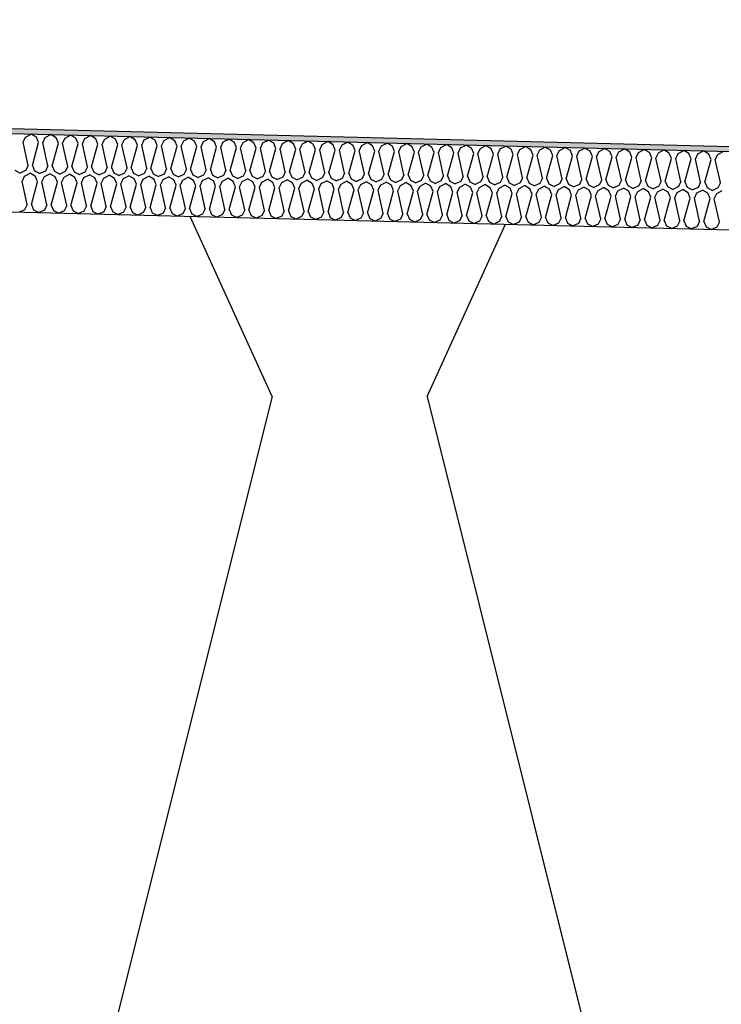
# Model space of a CAD drawing. Header units: millimetres. Extents: x -78790 to -55226, y -2070 to 11020.
# Tile 22 of 108: x -73289 to -73020, y 7064 to 7442. Entities that reach past the tile are written whole.
import ezdxf

# ---------------------------------------------------------------- set-up
doc = ezdxf.new("R2010")
doc.units = ezdxf.units.MM
doc.header["$LTSCALE"] = 0.5
doc.header["$MEASUREMENT"] = 0
doc.linetypes.add('PLINE', pattern=[0])
for name, color, linetype in [('261- Primærkonstruksjon (tak) (Skravur)(Nye konstruksjoner)', 7, 'Continuous'), ('261- Primærkonstruksjon (tak)(Nye konstruksjoner)', 7, 'Continuous'), ('262- Taktekking (Skravur)(Nye konstruksjoner)', 7, 'Continuous'), ('262- Taktekking(Nye konstruksjoner)', 7, 'Continuous')]:
    doc.layers.add(name, color=color, linetype=linetype)

# ---------------------------------------------------------------- blocks, each defined once
blk = doc.blocks.new('*X12')
at = {"layer": '262- Taktekking (Skravur)(Nye konstruksjoner)', "linetype": 'PLINE'}
for p, q in [((-73288.14, 7394.57), (-73287.16, 7396.58)), ((-73287.16, 7396.58), (-73285.06, 7397.68)), ((-73283.02, 7396.47), (-73285.06, 7397.68)), ((-73282.14, 7394.42), (-73283.02, 7396.47)), ((-73280.55, 7394.38), (-73279.58, 7396.39)), ((-73279.58, 7396.39), (-73277.48, 7397.49)), ((-73275.43, 7396.28), (-73277.48, 7397.49)), ((-73274.56, 7394.23), (-73275.43, 7396.28)), ((-73272.97, 7394.19), (-73271.99, 7396.2)), ((-73271.99, 7396.2), (-73269.89, 7397.3)), ((-73267.85, 7396.09), (-73269.89, 7397.3)), ((-73266.97, 7394.04), (-73267.85, 7396.09)), ((-73265.38, 7394), (-73264.4, 7396.01)), ((-73264.4, 7396.01), (-73262.3, 7397.11)), ((-73260.26, 7395.91), (-73262.3, 7397.11)), ((-73259.39, 7393.85), (-73260.26, 7395.91)), ((-73257.79, 7393.81), (-73256.82, 7395.82)), ((-73256.82, 7395.82), (-73254.72, 7396.92)), ((-73252.68, 7395.72), (-73254.72, 7396.92)), ((-73251.8, 7393.66), (-73252.68, 7395.72)), ((-73250.21, 7393.62), (-73249.23, 7395.63)), ((-73249.23, 7395.63), (-73247.13, 7396.73)), ((-73245.09, 7395.53), (-73247.13, 7396.73)), ((-73244.22, 7393.47), (-73245.09, 7395.53)), ((-73242.62, 7393.43), (-73241.65, 7395.44)), ((-73241.65, 7395.44), (-73239.55, 7396.54)), ((-73237.51, 7395.34), (-73239.55, 7396.54)), ((-73236.63, 7393.28), (-73237.51, 7395.34)), ((-73235.04, 7393.24), (-73234.06, 7395.25)), ((-73234.06, 7395.25), (-73231.96, 7396.35)), ((-73229.92, 7395.15), (-73231.96, 7396.35)), ((-73229.05, 7393.09), (-73229.92, 7395.15)), ((-73227.45, 7393.05), (-73226.48, 7395.06)), ((-73226.48, 7395.06), (-73224.38, 7396.16)), ((-73222.33, 7394.96), (-73224.38, 7396.16)), ((-73221.46, 7392.9), (-73222.33, 7394.96)), ((-73219.87, 7392.86), (-73218.89, 7394.87)), ((-73218.89, 7394.87), (-73216.79, 7395.98)), ((-73214.75, 7394.77), (-73216.79, 7395.98)), ((-73213.87, 7392.71), (-73214.75, 7394.77)), ((-73211.31, 7394.68), (-73209.21, 7395.79)), ((-73207.16, 7394.58), (-73209.21, 7395.79)), ((-73203.72, 7394.49), (-73201.62, 7395.6)), ((-73199.58, 7394.39), (-73201.62, 7395.6)), ((-73196.14, 7394.3), (-73194.03, 7395.41)), ((-73191.99, 7394.2), (-73194.03, 7395.41)), ((-73188.55, 7394.11), (-73186.45, 7395.22)), ((-73184.41, 7394.01), (-73186.45, 7395.22)), ((-73180.96, 7393.92), (-73178.86, 7395.03)), ((-73176.82, 7393.82), (-73178.86, 7395.03)), ((-73173.38, 7393.73), (-73171.28, 7394.84)), ((-73169.24, 7393.63), (-73171.28, 7394.84)), ((-73286.16, 7385.72), (-73288.14, 7394.57)), ((-73284.56, 7385.68), (-73282.14, 7394.42)), ((-73278.57, 7385.53), (-73280.55, 7394.38)), ((-73276.98, 7385.49), (-73274.56, 7394.23)), ((-73270.99, 7385.34), (-73272.97, 7394.19)), ((-73269.39, 7385.3), (-73266.97, 7394.04)), ((-73263.4, 7385.15), (-73265.38, 7394)), ((-73261.81, 7385.11), (-73259.39, 7393.85)), ((-73255.82, 7384.96), (-73257.79, 7393.81)), ((-73254.22, 7384.92), (-73251.8, 7393.66)), ((-73248.23, 7384.77), (-73250.21, 7393.62)), ((-73246.64, 7384.73), (-73244.22, 7393.47)), ((-73240.64, 7384.58), (-73242.62, 7393.43)), ((-73239.05, 7384.54), (-73236.63, 7393.28)), ((-73233.06, 7384.39), (-73235.04, 7393.24)), ((-73231.46, 7384.35), (-73229.05, 7393.09)), ((-73225.47, 7384.2), (-73227.45, 7393.05)), ((-73223.88, 7384.16), (-73221.46, 7392.9)), ((-73217.89, 7384.01), (-73219.87, 7392.86)), ((-73216.29, 7383.97), (-73213.87, 7392.71)), ((-73212.28, 7392.67), (-73211.31, 7394.68)), ((-73210.3, 7383.82), (-73212.28, 7392.67)), ((-73208.71, 7383.78), (-73206.29, 7392.52)), ((-73206.29, 7392.52), (-73207.16, 7394.58)), ((-73204.7, 7392.48), (-73203.72, 7394.49)), ((-73202.72, 7383.63), (-73204.7, 7392.48)), ((-73201.12, 7383.59), (-73198.7, 7392.33)), ((-73198.7, 7392.33), (-73199.58, 7394.39)), ((-73197.11, 7392.29), (-73196.14, 7394.3)), ((-73195.13, 7383.44), (-73197.11, 7392.29)), ((-73193.54, 7383.4), (-73191.12, 7392.14)), ((-73191.12, 7392.14), (-73191.99, 7394.2)), ((-73189.52, 7392.1), (-73188.55, 7394.11)), ((-73187.55, 7383.25), (-73189.52, 7392.1)), ((-73185.95, 7383.21), (-73183.53, 7391.95)), ((-73183.53, 7391.95), (-73184.41, 7394.01)), ((-73181.94, 7391.91), (-73180.96, 7393.92)), ((-73179.96, 7383.06), (-73181.94, 7391.91)), ((-73178.37, 7383.02), (-73175.95, 7391.76)), ((-73175.95, 7391.76), (-73176.82, 7393.82)), ((-73174.35, 7391.72), (-73173.38, 7393.73)), ((-73172.37, 7382.87), (-73174.35, 7391.72)), ((-73170.78, 7382.83), (-73168.36, 7391.58)), ((-73168.36, 7391.58), (-73169.24, 7393.63)), ((-73166.77, 7391.54), (-73165.79, 7393.54)), ((-73164.79, 7382.68), (-73166.77, 7391.54)), ((-73165.79, 7393.54), (-73163.69, 7394.65)), ((-73161.65, 7393.44), (-73163.69, 7394.65)), ((-73163.2, 7382.64), (-73160.78, 7391.39)), ((-73160.78, 7391.39), (-73161.65, 7393.44)), ((-73159.18, 7391.35), (-73158.21, 7393.35)), ((-73157.2, 7382.49), (-73159.18, 7391.35)), ((-73158.21, 7393.35), (-73156.11, 7394.46)), ((-73154.06, 7393.25), (-73156.11, 7394.46)), ((-73155.61, 7382.45), (-73153.19, 7391.2)), ((-73153.19, 7391.2), (-73154.06, 7393.25)), ((-73151.6, 7391.16), (-73150.62, 7393.16)), ((-73149.62, 7382.3), (-73151.6, 7391.16)), ((-73150.62, 7393.16), (-73148.52, 7394.27)), ((-73146.48, 7393.06), (-73148.52, 7394.27)), ((-73148.02, 7382.26), (-73145.61, 7391.01)), ((-73145.61, 7391.01), (-73146.48, 7393.06)), ((-73144.01, 7390.97), (-73143.04, 7392.97)), ((-73143.04, 7392.97), (-73140.94, 7394.08)), ((-73138.89, 7392.87), (-73140.94, 7394.08)), ((-73138.02, 7390.82), (-73138.89, 7392.87)), ((-73136.43, 7390.78), (-73135.45, 7392.78)), ((-73135.45, 7392.78), (-73133.35, 7393.89)), ((-73131.31, 7392.68), (-73133.35, 7393.89)), ((-73130.43, 7390.63), (-73131.31, 7392.68)), ((-73128.84, 7390.59), (-73127.87, 7392.6)), ((-73127.87, 7392.6), (-73125.76, 7393.7)), ((-73123.72, 7392.49), (-73125.76, 7393.7)), ((-73122.85, 7390.44), (-73123.72, 7392.49)), ((-73121.25, 7390.4), (-73120.28, 7392.41)), ((-73120.28, 7392.41), (-73118.18, 7393.51)), ((-73116.14, 7392.3), (-73118.18, 7393.51)), ((-73115.26, 7390.25), (-73116.14, 7392.3)), ((-73113.67, 7390.21), (-73112.69, 7392.22)), ((-73112.69, 7392.22), (-73110.59, 7393.32)), ((-73108.55, 7392.11), (-73110.59, 7393.32)), ((-73107.68, 7390.06), (-73108.55, 7392.11)), ((-73106.08, 7390.02), (-73105.11, 7392.03)), ((-73105.11, 7392.03), (-73103.01, 7393.13)), ((-73100.97, 7391.92), (-73103.01, 7393.13)), ((-73100.09, 7389.87), (-73100.97, 7391.92)), ((-73098.5, 7389.83), (-73097.52, 7391.84)), ((-73097.52, 7391.84), (-73095.42, 7392.94)), ((-73093.38, 7391.73), (-73095.42, 7392.94)), ((-73092.51, 7389.68), (-73093.38, 7391.73)), ((-73090.91, 7389.64), (-73089.94, 7391.65)), ((-73089.94, 7391.65), (-73087.84, 7392.75)), ((-73085.79, 7391.54), (-73087.84, 7392.75)), ((-73084.92, 7389.49), (-73085.79, 7391.54)), ((-73083.33, 7389.45), (-73082.35, 7391.46)), ((-73082.35, 7391.46), (-73080.25, 7392.56)), ((-73078.21, 7391.35), (-73080.25, 7392.56)), ((-73077.34, 7389.3), (-73078.21, 7391.35)), ((-73075.74, 7389.26), (-73074.77, 7391.27)), ((-73074.77, 7391.27), (-73072.67, 7392.37)), ((-73070.62, 7391.16), (-73072.67, 7392.37)), ((-73069.75, 7389.11), (-73070.62, 7391.16)), ((-73068.16, 7389.07), (-73067.18, 7391.08)), ((-73067.18, 7391.08), (-73065.08, 7392.18)), ((-73063.04, 7390.97), (-73065.08, 7392.18)), ((-73062.16, 7388.92), (-73063.04, 7390.97)), ((-73059.6, 7390.89), (-73057.5, 7391.99)), ((-73055.45, 7390.78), (-73057.5, 7391.99)), ((-73052.01, 7390.7), (-73049.91, 7391.8)), ((-73047.87, 7390.6), (-73049.91, 7391.8)), ((-73044.42, 7390.51), (-73042.32, 7391.61)), ((-73040.28, 7390.41), (-73042.32, 7391.61)), ((-73036.84, 7390.32), (-73034.74, 7391.42)), ((-73032.7, 7390.22), (-73034.74, 7391.42)), ((-73029.25, 7390.13), (-73027.15, 7391.23)), ((-73025.11, 7390.03), (-73027.15, 7391.23)), ((-73021.67, 7389.94), (-73019.57, 7391.04)), ((-73142.03, 7382.12), (-73144.01, 7390.97)), ((-73140.44, 7382.08), (-73138.02, 7390.82)), ((-73134.45, 7381.93), (-73136.43, 7390.78)), ((-73132.85, 7381.89), (-73130.43, 7390.63)), ((-73126.86, 7381.74), (-73128.84, 7390.59)), ((-73125.27, 7381.7), (-73122.85, 7390.44)), ((-73119.28, 7381.55), (-73121.25, 7390.4)), ((-73117.68, 7381.51), (-73115.26, 7390.25)), ((-73111.69, 7381.36), (-73113.67, 7390.21)), ((-73110.1, 7381.32), (-73107.68, 7390.06)), ((-73104.1, 7381.17), (-73106.08, 7390.02)), ((-73102.51, 7381.13), (-73100.09, 7389.87)), ((-73096.52, 7380.98), (-73098.5, 7389.83)), ((-73094.93, 7380.94), (-73092.51, 7389.68)), ((-73088.93, 7380.79), (-73090.91, 7389.64)), ((-73087.34, 7380.75), (-73084.92, 7389.49)), ((-73081.35, 7380.6), (-73083.33, 7389.45)), ((-73079.75, 7380.56), (-73077.34, 7389.3)), ((-73073.76, 7380.41), (-73075.74, 7389.26)), ((-73072.17, 7380.37), (-73069.75, 7389.11)), ((-73066.18, 7380.22), (-73068.16, 7389.07)), ((-73064.58, 7380.18), (-73062.16, 7388.92)), ((-73060.57, 7388.88), (-73059.6, 7390.89)), ((-73058.59, 7380.03), (-73060.57, 7388.88)), ((-73057, 7379.99), (-73054.58, 7388.73)), ((-73054.58, 7388.73), (-73055.45, 7390.78)), ((-73052.99, 7388.69), (-73052.01, 7390.7)), ((-73051.01, 7379.84), (-73052.99, 7388.69)), ((-73049.41, 7379.8), (-73046.99, 7388.54)), ((-73046.99, 7388.54), (-73047.87, 7390.6)), ((-73045.4, 7388.5), (-73044.42, 7390.51)), ((-73043.42, 7379.65), (-73045.4, 7388.5)), ((-73041.83, 7379.61), (-73039.41, 7388.35)), ((-73039.41, 7388.35), (-73040.28, 7390.41)), ((-73037.81, 7388.31), (-73036.84, 7390.32)), ((-73035.83, 7379.46), (-73037.81, 7388.31)), ((-73034.24, 7379.42), (-73031.82, 7388.16)), ((-73031.82, 7388.16), (-73032.7, 7390.22)), ((-73030.23, 7388.12), (-73029.25, 7390.13)), ((-73028.25, 7379.27), (-73030.23, 7388.12)), ((-73026.66, 7379.23), (-73024.24, 7387.97)), ((-73024.24, 7387.97), (-73025.11, 7390.03)), ((-73022.64, 7387.93), (-73021.67, 7389.94)), ((-73020.66, 7379.08), (-73022.64, 7387.93)), ((-73291.28, 7383.81), (-73289.23, 7382.78)), ((-73287.13, 7383.71), (-73289.23, 7382.78)), ((-73286.16, 7385.72), (-73287.13, 7383.71)), ((-73284.56, 7385.68), (-73283.69, 7383.62)), ((-73283.69, 7383.62), (-73281.64, 7382.59)), ((-73279.55, 7383.52), (-73281.64, 7382.59)), ((-73278.57, 7385.53), (-73279.55, 7383.52)), ((-73276.98, 7385.49), (-73276.1, 7383.43)), ((-73276.1, 7383.43), (-73274.06, 7382.4)), ((-73270.99, 7385.34), (-73271.96, 7383.33)), ((-73269.39, 7385.3), (-73268.52, 7383.24)), ((-73263.4, 7385.15), (-73264.38, 7383.14)), ((-73261.81, 7385.11), (-73260.93, 7383.05)), ((-73255.82, 7384.96), (-73256.79, 7382.95)), ((-73254.22, 7384.92), (-73253.35, 7382.87)), ((-73248.23, 7384.77), (-73249.2, 7382.76)), ((-73246.64, 7384.73), (-73245.76, 7382.68)), ((-73240.64, 7384.58), (-73241.62, 7382.57)), ((-73239.05, 7384.54), (-73238.18, 7382.49)), ((-73233.06, 7384.39), (-73234.03, 7382.38)), ((-73231.46, 7384.35), (-73230.59, 7382.3)), ((-73225.47, 7384.2), (-73226.45, 7382.19)), ((-73223.88, 7384.16), (-73223.01, 7382.11)), ((-73217.89, 7384.01), (-73218.86, 7382)), ((-73216.29, 7383.97), (-73215.42, 7381.92)), ((-73210.3, 7383.82), (-73211.28, 7381.81)), ((-73208.71, 7383.78), (-73207.83, 7381.73)), ((-73202.72, 7383.63), (-73203.69, 7381.62)), ((-73201.12, 7383.59), (-73200.25, 7381.54)), ((-73195.13, 7383.44), (-73196.11, 7381.43)), ((-73288.51, 7379.57), (-73287.54, 7381.58)), ((-73287.54, 7381.58), (-73285.44, 7382.69)), ((-73283.39, 7381.48), (-73285.44, 7382.69)), ((-73282.52, 7379.42), (-73283.39, 7381.48)), ((-73280.93, 7379.38), (-73279.95, 7381.39)), ((-73279.95, 7381.39), (-73277.85, 7382.5)), ((-73275.81, 7381.29), (-73277.85, 7382.5)), ((-73274.93, 7379.23), (-73275.81, 7381.29)), ((-73271.96, 7383.33), (-73274.06, 7382.4)), ((-73273.34, 7379.19), (-73272.37, 7381.2)), ((-73272.37, 7381.2), (-73270.26, 7382.31)), ((-73268.22, 7381.1), (-73270.26, 7382.31)), ((-73268.52, 7383.24), (-73266.47, 7382.21)), ((-73267.35, 7379.05), (-73268.22, 7381.1)), ((-73264.38, 7383.14), (-73266.47, 7382.21)), ((-73265.75, 7379.01), (-73264.78, 7381.01)), ((-73264.78, 7381.01), (-73262.68, 7382.12)), ((-73260.64, 7380.91), (-73262.68, 7382.12)), ((-73260.93, 7383.05), (-73258.89, 7382.02)), ((-73259.76, 7378.86), (-73260.64, 7380.91)), ((-73256.79, 7382.95), (-73258.89, 7382.02)), ((-73258.17, 7378.82), (-73257.19, 7380.82)), ((-73257.19, 7380.82), (-73255.09, 7381.93)), ((-73253.05, 7380.72), (-73255.09, 7381.93)), ((-73253.35, 7382.87), (-73251.3, 7381.83)), ((-73252.18, 7378.67), (-73253.05, 7380.72)), ((-73249.2, 7382.76), (-73251.3, 7381.83)), ((-73250.58, 7378.63), (-73249.61, 7380.63)), ((-73249.61, 7380.63), (-73247.51, 7381.74)), ((-73245.47, 7380.53), (-73247.51, 7381.74)), ((-73245.76, 7382.68), (-73243.72, 7381.64)), ((-73244.59, 7378.48), (-73245.47, 7380.53)), ((-73241.62, 7382.57), (-73243.72, 7381.64)), ((-73243, 7378.44), (-73242.02, 7380.44)), ((-73242.02, 7380.44), (-73239.92, 7381.55)), ((-73237.88, 7380.34), (-73239.92, 7381.55)), ((-73238.18, 7382.49), (-73236.13, 7381.45)), ((-73237.01, 7378.29), (-73237.88, 7380.34)), ((-73234.03, 7382.38), (-73236.13, 7381.45)), ((-73235.41, 7378.25), (-73234.44, 7380.25)), ((-73234.44, 7380.25), (-73232.34, 7381.36)), ((-73230.29, 7380.15), (-73232.34, 7381.36)), ((-73230.59, 7382.3), (-73228.54, 7381.26)), ((-73229.42, 7378.1), (-73230.29, 7380.15)), ((-73226.45, 7382.19), (-73228.54, 7381.26)), ((-73227.83, 7378.06), (-73226.85, 7380.07)), ((-73226.85, 7380.07), (-73224.75, 7381.17)), ((-73222.71, 7379.96), (-73224.75, 7381.17)), ((-73223.01, 7382.11), (-73220.96, 7381.07)), ((-73221.84, 7377.91), (-73222.71, 7379.96)), ((-73218.86, 7382), (-73220.96, 7381.07)), ((-73220.24, 7377.87), (-73219.27, 7379.88)), ((-73219.27, 7379.88), (-73217.17, 7380.98)), ((-73215.12, 7379.77), (-73217.17, 7380.98)), ((-73215.42, 7381.92), (-73213.37, 7380.89)), ((-73214.25, 7377.72), (-73215.12, 7379.77)), ((-73211.28, 7381.81), (-73213.37, 7380.89)), ((-73212.66, 7377.68), (-73211.68, 7379.69)), ((-73211.68, 7379.69), (-73209.58, 7380.79)), ((-73207.54, 7379.58), (-73209.58, 7380.79)), ((-73207.83, 7381.73), (-73205.79, 7380.7)), ((-73203.69, 7381.62), (-73205.79, 7380.7)), ((-73204.1, 7379.5), (-73202, 7380.6)), ((-73199.95, 7379.39), (-73202, 7380.6)), ((-73200.25, 7381.54), (-73198.2, 7380.51)), ((-73196.11, 7381.43), (-73198.2, 7380.51)), ((-73196.51, 7379.31), (-73194.41, 7380.41)), ((-73192.37, 7379.2), (-73194.41, 7380.41)), ((-73193.54, 7383.4), (-73192.66, 7381.35)), ((-73192.66, 7381.35), (-73190.62, 7380.32)), ((-73188.52, 7381.24), (-73190.62, 7380.32)), ((-73188.92, 7379.12), (-73186.82, 7380.22)), ((-73187.55, 7383.25), (-73188.52, 7381.24)), ((-73184.78, 7379.01), (-73186.82, 7380.22)), ((-73185.95, 7383.21), (-73185.08, 7381.16)), ((-73185.08, 7381.16), (-73183.03, 7380.13)), ((-73180.94, 7381.06), (-73183.03, 7380.13)), ((-73181.34, 7378.93), (-73179.24, 7380.03)), ((-73179.96, 7383.06), (-73180.94, 7381.06)), ((-73177.2, 7378.82), (-73179.24, 7380.03)), ((-73178.37, 7383.02), (-73177.49, 7380.97)), ((-73177.49, 7380.97), (-73175.45, 7379.94)), ((-73173.35, 7380.87), (-73175.45, 7379.94)), ((-73173.75, 7378.74), (-73171.65, 7379.84)), ((-73172.37, 7382.87), (-73173.35, 7380.87)), ((-73169.61, 7378.63), (-73171.65, 7379.84)), ((-73170.78, 7382.83), (-73169.91, 7380.78)), ((-73169.91, 7380.78), (-73167.86, 7379.75)), ((-73165.76, 7380.68), (-73167.86, 7379.75)), ((-73166.17, 7378.55), (-73164.07, 7379.65)), ((-73164.79, 7382.68), (-73165.76, 7380.68)), ((-73162.02, 7378.44), (-73164.07, 7379.65)), ((-73163.2, 7382.64), (-73162.32, 7380.59)), ((-73162.32, 7380.59), (-73160.27, 7379.56)), ((-73158.18, 7380.49), (-73160.27, 7379.56)), ((-73157.2, 7382.49), (-73158.18, 7380.49)), ((-73155.61, 7382.45), (-73154.74, 7380.4)), ((-73154.74, 7380.4), (-73152.69, 7379.37)), ((-73150.59, 7380.3), (-73152.69, 7379.37)), ((-73149.62, 7382.3), (-73150.59, 7380.3)), ((-73148.02, 7382.26), (-73147.15, 7380.21)), ((-73147.15, 7380.21), (-73145.1, 7379.18)), ((-73143.01, 7380.11), (-73145.1, 7379.18)), ((-73142.03, 7382.12), (-73143.01, 7380.11)), ((-73140.44, 7382.08), (-73139.57, 7380.02)), ((-73139.57, 7380.02), (-73137.52, 7378.99)), ((-73135.42, 7379.92), (-73137.52, 7378.99)), ((-73134.45, 7381.93), (-73135.42, 7379.92)), ((-73132.85, 7381.89), (-73131.98, 7379.83)), ((-73131.98, 7379.83), (-73129.93, 7378.8)), ((-73127.84, 7379.73), (-73129.93, 7378.8)), ((-73126.86, 7381.74), (-73127.84, 7379.73)), ((-73125.27, 7381.7), (-73124.39, 7379.64)), ((-73119.28, 7381.55), (-73120.25, 7379.54)), ((-73117.68, 7381.51), (-73116.81, 7379.45)), ((-73111.69, 7381.36), (-73112.67, 7379.35)), ((-73110.1, 7381.32), (-73109.22, 7379.26)), ((-73104.1, 7381.17), (-73105.08, 7379.16)), ((-73102.51, 7381.13), (-73101.64, 7379.07)), ((-73096.52, 7380.98), (-73097.49, 7378.97)), ((-73094.93, 7380.94), (-73094.05, 7378.88)), ((-73088.93, 7380.79), (-73089.91, 7378.78)), ((-73087.34, 7380.75), (-73086.47, 7378.69)), ((-73081.35, 7380.6), (-73082.32, 7378.59)), ((-73079.75, 7380.56), (-73078.88, 7378.5)), ((-73073.76, 7380.41), (-73074.74, 7378.4)), ((-73072.17, 7380.37), (-73071.3, 7378.31)), ((-73066.18, 7380.22), (-73067.15, 7378.21)), ((-73064.58, 7380.18), (-73063.71, 7378.12)), ((-73058.59, 7380.03), (-73059.57, 7378.02)), ((-73057, 7379.99), (-73056.12, 7377.93)), ((-73051.01, 7379.84), (-73051.98, 7377.83)), ((-73049.41, 7379.8), (-73048.54, 7377.75)), ((-73043.42, 7379.65), (-73044.4, 7377.64)), ((-73286.53, 7370.72), (-73288.51, 7379.57)), ((-73284.94, 7370.68), (-73282.52, 7379.42)), ((-73278.95, 7370.53), (-73280.93, 7379.38)), ((-73277.35, 7370.49), (-73274.93, 7379.23)), ((-73271.36, 7370.34), (-73273.34, 7379.19)), ((-73269.77, 7370.3), (-73267.35, 7379.05)), ((-73263.78, 7370.15), (-73265.75, 7379.01)), ((-73262.18, 7370.11), (-73259.76, 7378.86)), ((-73256.19, 7369.96), (-73258.17, 7378.82)), ((-73254.6, 7369.92), (-73252.18, 7378.67)), ((-73248.6, 7369.77), (-73250.58, 7378.63)), ((-73247.01, 7369.73), (-73244.59, 7378.48)), ((-73241.02, 7369.59), (-73243, 7378.44)), ((-73239.43, 7369.55), (-73237.01, 7378.29)), ((-73233.43, 7369.4), (-73235.41, 7378.25)), ((-73231.84, 7369.36), (-73229.42, 7378.1)), ((-73225.85, 7369.21), (-73227.83, 7378.06)), ((-73224.25, 7369.17), (-73221.84, 7377.91)), ((-73218.26, 7369.02), (-73220.24, 7377.87)), ((-73216.67, 7368.98), (-73214.25, 7377.72)), ((-73210.68, 7368.83), (-73212.66, 7377.68)), ((-73209.08, 7368.79), (-73206.66, 7377.53)), ((-73206.66, 7377.53), (-73207.54, 7379.58)), ((-73205.07, 7377.49), (-73204.1, 7379.5)), ((-73203.09, 7368.64), (-73205.07, 7377.49)), ((-73201.5, 7368.6), (-73199.08, 7377.34)), ((-73199.08, 7377.34), (-73199.95, 7379.39)), ((-73197.49, 7377.3), (-73196.51, 7379.31)), ((-73195.51, 7368.45), (-73197.49, 7377.3)), ((-73193.91, 7368.41), (-73191.49, 7377.15)), ((-73191.49, 7377.15), (-73192.37, 7379.2)), ((-73189.9, 7377.11), (-73188.92, 7379.12)), ((-73187.92, 7368.26), (-73189.9, 7377.11)), ((-73186.33, 7368.22), (-73183.91, 7376.96)), ((-73183.91, 7376.96), (-73184.78, 7379.01)), ((-73182.31, 7376.92), (-73181.34, 7378.93)), ((-73180.33, 7368.07), (-73182.31, 7376.92)), ((-73178.74, 7368.03), (-73176.32, 7376.77)), ((-73176.32, 7376.77), (-73177.2, 7378.82)), ((-73174.73, 7376.73), (-73173.75, 7378.74)), ((-73172.75, 7367.88), (-73174.73, 7376.73)), ((-73171.16, 7367.84), (-73168.74, 7376.58)), ((-73168.74, 7376.58), (-73169.61, 7378.63)), ((-73167.14, 7376.54), (-73166.17, 7378.55)), ((-73165.16, 7367.69), (-73167.14, 7376.54)), ((-73163.57, 7367.65), (-73161.15, 7376.39)), ((-73161.15, 7376.39), (-73162.02, 7378.44)), ((-73159.56, 7376.35), (-73158.58, 7378.36)), ((-73157.58, 7367.5), (-73159.56, 7376.35)), ((-73158.58, 7378.36), (-73156.48, 7379.46)), ((-73154.44, 7378.25), (-73156.48, 7379.46)), ((-73155.98, 7367.46), (-73153.57, 7376.2)), ((-73153.57, 7376.2), (-73154.44, 7378.25)), ((-73151.97, 7376.16), (-73151, 7378.17)), ((-73149.99, 7367.31), (-73151.97, 7376.16)), ((-73151, 7378.17), (-73148.9, 7379.27)), ((-73146.85, 7378.07), (-73148.9, 7379.27)), ((-73148.4, 7367.27), (-73145.98, 7376.01)), ((-73145.98, 7376.01), (-73146.85, 7378.07)), ((-73144.39, 7375.97), (-73143.41, 7377.98)), ((-73142.41, 7367.12), (-73144.39, 7375.97)), ((-73143.41, 7377.98), (-73141.31, 7379.08)), ((-73139.27, 7377.88), (-73141.31, 7379.08)), ((-73138.39, 7375.82), (-73139.27, 7377.88)), ((-73136.8, 7375.78), (-73135.83, 7377.79)), ((-73135.83, 7377.79), (-73133.73, 7378.89)), ((-73131.68, 7377.69), (-73133.73, 7378.89)), ((-73130.81, 7375.63), (-73131.68, 7377.69)), ((-73129.22, 7375.59), (-73128.24, 7377.6)), ((-73128.24, 7377.6), (-73126.14, 7378.7)), ((-73124.1, 7377.5), (-73126.14, 7378.7)), ((-73124.39, 7379.64), (-73122.35, 7378.61)), ((-73123.22, 7375.44), (-73124.1, 7377.5)), ((-73120.25, 7379.54), (-73122.35, 7378.61)), ((-73121.63, 7375.4), (-73120.65, 7377.41)), ((-73120.65, 7377.41), (-73118.55, 7378.51)), ((-73116.51, 7377.31), (-73118.55, 7378.51)), ((-73116.81, 7379.45), (-73114.76, 7378.42)), ((-73115.64, 7375.25), (-73116.51, 7377.31)), ((-73112.67, 7379.35), (-73114.76, 7378.42)), ((-73114.04, 7375.21), (-73113.07, 7377.22)), ((-73113.07, 7377.22), (-73110.97, 7378.32)), ((-73108.93, 7377.12), (-73110.97, 7378.32)), ((-73109.22, 7379.26), (-73107.18, 7378.23)), ((-73108.05, 7375.06), (-73108.93, 7377.12)), ((-73105.08, 7379.16), (-73107.18, 7378.23)), ((-73106.46, 7375.02), (-73105.48, 7377.03)), ((-73105.48, 7377.03), (-73103.38, 7378.14)), ((-73101.34, 7376.93), (-73103.38, 7378.14)), ((-73101.64, 7379.07), (-73099.59, 7378.04)), ((-73100.47, 7374.87), (-73101.34, 7376.93)), ((-73097.49, 7378.97), (-73099.59, 7378.04)), ((-73098.87, 7374.83), (-73097.9, 7376.84)), ((-73097.9, 7376.84), (-73095.8, 7377.95)), ((-73093.75, 7376.74), (-73095.8, 7377.95)), ((-73094.05, 7378.88), (-73092, 7377.85)), ((-73092.88, 7374.68), (-73093.75, 7376.74)), ((-73089.91, 7378.78), (-73092, 7377.85)), ((-73091.29, 7374.64), (-73090.31, 7376.65)), ((-73090.31, 7376.65), (-73088.21, 7377.76)), ((-73086.17, 7376.55), (-73088.21, 7377.76)), ((-73086.47, 7378.69), (-73084.42, 7377.66)), ((-73085.3, 7374.49), (-73086.17, 7376.55)), ((-73082.32, 7378.59), (-73084.42, 7377.66)), ((-73083.7, 7374.45), (-73082.73, 7376.46)), ((-73082.73, 7376.46), (-73080.63, 7377.57)), ((-73078.58, 7376.36), (-73080.63, 7377.57)), ((-73078.88, 7378.5), (-73076.83, 7377.47)), ((-73077.71, 7374.3), (-73078.58, 7376.36)), ((-73074.74, 7378.4), (-73076.83, 7377.47)), ((-73076.12, 7374.26), (-73075.14, 7376.27)), ((-73075.14, 7376.27), (-73073.04, 7377.38)), ((-73071, 7376.17), (-73073.04, 7377.38)), ((-73071.3, 7378.31), (-73069.25, 7377.28)), ((-73070.12, 7374.11), (-73071, 7376.17)), ((-73067.15, 7378.21), (-73069.25, 7377.28)), ((-73068.53, 7374.07), (-73067.56, 7376.08)), ((-73067.56, 7376.08), (-73065.46, 7377.19)), ((-73063.41, 7375.98), (-73065.46, 7377.19)), ((-73063.71, 7378.12), (-73061.66, 7377.09)), ((-73062.54, 7373.92), (-73063.41, 7375.98)), ((-73059.57, 7378.02), (-73061.66, 7377.09)), ((-73060.95, 7373.88), (-73059.97, 7375.89)), ((-73059.97, 7375.89), (-73057.87, 7377)), ((-73055.83, 7375.79), (-73057.87, 7377)), ((-73056.12, 7377.93), (-73054.08, 7376.9)), ((-73051.98, 7377.83), (-73054.08, 7376.9)), ((-73052.38, 7375.7), (-73050.28, 7376.81)), ((-73048.24, 7375.6), (-73050.28, 7376.81)), ((-73048.54, 7377.75), (-73046.49, 7376.71)), ((-73044.4, 7377.64), (-73046.49, 7376.71)), ((-73044.8, 7375.51), (-73042.7, 7376.62)), ((-73040.66, 7375.41), (-73042.7, 7376.62)), ((-73041.83, 7379.61), (-73040.95, 7377.56)), ((-73040.95, 7377.56), (-73038.91, 7376.52)), ((-73036.81, 7377.45), (-73038.91, 7376.52)), ((-73037.21, 7375.32), (-73035.11, 7376.43)), ((-73035.83, 7379.46), (-73036.81, 7377.45)), ((-73033.07, 7375.22), (-73035.11, 7376.43)), ((-73034.24, 7379.42), (-73033.37, 7377.37)), ((-73033.37, 7377.37), (-73031.32, 7376.33)), ((-73029.22, 7377.26), (-73031.32, 7376.33)), ((-73029.63, 7375.13), (-73027.53, 7376.24)), ((-73028.25, 7379.27), (-73029.22, 7377.26)), ((-73025.49, 7375.03), (-73027.53, 7376.24)), ((-73026.66, 7379.23), (-73025.78, 7377.18)), ((-73025.78, 7377.18), (-73023.74, 7376.14)), ((-73021.64, 7377.07), (-73023.74, 7376.14)), ((-73022.04, 7374.94), (-73019.94, 7376.05)), ((-73020.66, 7379.08), (-73021.64, 7377.07)), ((-73140.81, 7367.08), (-73138.39, 7375.82)), ((-73134.82, 7366.93), (-73136.8, 7375.78)), ((-73133.23, 7366.89), (-73130.81, 7375.63)), ((-73127.24, 7366.74), (-73129.22, 7375.59)), ((-73125.64, 7366.7), (-73123.22, 7375.44)), ((-73119.65, 7366.55), (-73121.63, 7375.4)), ((-73118.06, 7366.51), (-73115.64, 7375.25)), ((-73112.07, 7366.36), (-73114.04, 7375.21)), ((-73110.47, 7366.32), (-73108.05, 7375.06)), ((-73104.48, 7366.17), (-73106.46, 7375.02)), ((-73102.89, 7366.13), (-73100.47, 7374.87)), ((-73096.89, 7365.98), (-73098.87, 7374.83)), ((-73095.3, 7365.94), (-73092.88, 7374.68)), ((-73089.31, 7365.79), (-73091.29, 7374.64)), ((-73087.71, 7365.75), (-73085.3, 7374.49)), ((-73081.72, 7365.6), (-73083.7, 7374.45)), ((-73080.13, 7365.56), (-73077.71, 7374.3)), ((-73074.14, 7365.41), (-73076.12, 7374.26)), ((-73072.54, 7365.37), (-73070.12, 7374.11)), ((-73066.55, 7365.22), (-73068.53, 7374.07)), ((-73064.96, 7365.18), (-73062.54, 7373.92)), ((-73058.97, 7365.03), (-73060.95, 7373.88)), ((-73057.37, 7364.99), (-73054.95, 7373.74)), ((-73054.95, 7373.74), (-73055.83, 7375.79)), ((-73053.36, 7373.7), (-73052.38, 7375.7)), ((-73051.38, 7364.84), (-73053.36, 7373.7)), ((-73049.79, 7364.8), (-73047.37, 7373.55)), ((-73047.37, 7373.55), (-73048.24, 7375.6)), ((-73045.77, 7373.51), (-73044.8, 7375.51)), ((-73043.8, 7364.65), (-73045.77, 7373.51)), ((-73042.2, 7364.61), (-73039.78, 7373.36)), ((-73039.78, 7373.36), (-73040.66, 7375.41)), ((-73038.19, 7373.32), (-73037.21, 7375.32)), ((-73036.21, 7364.46), (-73038.19, 7373.32)), ((-73034.62, 7364.42), (-73032.2, 7373.17)), ((-73032.2, 7373.17), (-73033.07, 7375.22)), ((-73030.6, 7373.13), (-73029.63, 7375.13)), ((-73028.62, 7364.28), (-73030.6, 7373.13)), ((-73027.03, 7364.24), (-73024.61, 7372.98)), ((-73024.61, 7372.98), (-73025.49, 7375.03)), ((-73023.02, 7372.94), (-73022.04, 7374.94)), ((-73021.04, 7364.09), (-73023.02, 7372.94)), ((-73287.51, 7368.71), (-73289.6, 7367.79)), ((-73286.53, 7370.72), (-73287.51, 7368.71)), ((-73284.94, 7370.68), (-73284.06, 7368.63)), ((-73284.06, 7368.63), (-73282.02, 7367.6)), ((-73279.92, 7368.53), (-73282.02, 7367.6)), ((-73278.95, 7370.53), (-73279.92, 7368.53)), ((-73277.35, 7370.49), (-73276.48, 7368.44)), ((-73276.48, 7368.44), (-73274.43, 7367.41)), ((-73272.34, 7368.34), (-73274.43, 7367.41)), ((-73271.36, 7370.34), (-73272.34, 7368.34)), ((-73269.77, 7370.3), (-73268.89, 7368.25)), ((-73263.78, 7370.15), (-73264.75, 7368.15)), ((-73262.18, 7370.11), (-73261.31, 7368.06)), ((-73256.19, 7369.96), (-73257.17, 7367.96)), ((-73254.6, 7369.92), (-73253.72, 7367.87)), ((-73248.6, 7369.77), (-73249.58, 7367.77)), ((-73247.01, 7369.73), (-73246.14, 7367.68)), ((-73241.02, 7369.59), (-73241.99, 7367.58)), ((-73239.43, 7369.55), (-73238.55, 7367.49)), ((-73233.43, 7369.4), (-73234.41, 7367.39)), ((-73231.84, 7369.36), (-73230.97, 7367.3)), ((-73225.85, 7369.21), (-73226.82, 7367.2)), ((-73224.25, 7369.17), (-73223.38, 7367.11)), ((-73218.26, 7369.02), (-73219.24, 7367.01)), ((-73216.67, 7368.98), (-73215.8, 7366.92)), ((-73210.68, 7368.83), (-73211.65, 7366.82)), ((-73209.08, 7368.79), (-73208.21, 7366.73)), ((-73203.09, 7368.64), (-73204.07, 7366.63)), ((-73201.5, 7368.6), (-73200.62, 7366.54)), ((-73195.51, 7368.45), (-73196.48, 7366.44)), ((-73193.91, 7368.41), (-73193.04, 7366.35)), ((-73268.89, 7368.25), (-73266.85, 7367.22)), ((-73264.75, 7368.15), (-73266.85, 7367.22)), ((-73261.31, 7368.06), (-73259.26, 7367.03)), ((-73257.17, 7367.96), (-73259.26, 7367.03)), ((-73253.72, 7367.87), (-73251.68, 7366.84)), ((-73249.58, 7367.77), (-73251.68, 7366.84)), ((-73246.14, 7367.68), (-73244.09, 7366.65)), ((-73241.99, 7367.58), (-73244.09, 7366.65)), ((-73238.55, 7367.49), (-73236.5, 7366.46)), ((-73234.41, 7367.39), (-73236.5, 7366.46)), ((-73230.97, 7367.3), (-73228.92, 7366.27)), ((-73226.82, 7367.2), (-73228.92, 7366.27)), ((-73223.38, 7367.11), (-73221.33, 7366.08)), ((-73219.24, 7367.01), (-73221.33, 7366.08)), ((-73215.8, 7366.92), (-73213.75, 7365.89)), ((-73211.65, 7366.82), (-73213.75, 7365.89)), ((-73208.21, 7366.73), (-73206.16, 7365.7)), ((-73204.07, 7366.63), (-73206.16, 7365.7)), ((-73200.62, 7366.54), (-73198.58, 7365.51)), ((-73196.48, 7366.44), (-73198.58, 7365.51)), ((-73193.04, 7366.35), (-73190.99, 7365.32)), ((-73188.9, 7366.25), (-73190.99, 7365.32)), ((-73187.92, 7368.26), (-73188.9, 7366.25)), ((-73186.33, 7368.22), (-73185.45, 7366.16)), ((-73185.45, 7366.16), (-73183.41, 7365.13)), ((-73181.31, 7366.06), (-73183.41, 7365.13)), ((-73180.33, 7368.07), (-73181.31, 7366.06)), ((-73178.74, 7368.03), (-73177.87, 7365.97)), ((-73177.87, 7365.97), (-73175.82, 7364.94)), ((-73173.72, 7365.87), (-73175.82, 7364.94)), ((-73172.75, 7367.88), (-73173.72, 7365.87)), ((-73171.16, 7367.84), (-73170.28, 7365.78)), ((-73170.28, 7365.78), (-73168.24, 7364.75)), ((-73166.14, 7365.68), (-73168.24, 7364.75)), ((-73165.16, 7367.69), (-73166.14, 7365.68)), ((-73163.57, 7367.65), (-73162.7, 7365.59)), ((-73162.7, 7365.59), (-73160.65, 7364.56)), ((-73158.55, 7365.49), (-73160.65, 7364.56)), ((-73157.58, 7367.5), (-73158.55, 7365.49)), ((-73155.98, 7367.46), (-73155.11, 7365.4)), ((-73155.11, 7365.4), (-73153.06, 7364.37)), ((-73150.97, 7365.3), (-73153.06, 7364.37)), ((-73149.99, 7367.31), (-73150.97, 7365.3)), ((-73148.4, 7367.27), (-73147.53, 7365.22)), ((-73147.53, 7365.22), (-73145.48, 7364.18)), ((-73143.38, 7365.11), (-73145.48, 7364.18)), ((-73142.41, 7367.12), (-73143.38, 7365.11)), ((-73140.81, 7367.08), (-73139.94, 7365.03)), ((-73139.94, 7365.03), (-73137.89, 7363.99)), ((-73135.8, 7364.92), (-73137.89, 7363.99)), ((-73134.82, 7366.93), (-73135.8, 7364.92)), ((-73133.23, 7366.89), (-73132.35, 7364.84)), ((-73132.35, 7364.84), (-73130.31, 7363.8)), ((-73128.21, 7364.73), (-73130.31, 7363.8)), ((-73127.24, 7366.74), (-73128.21, 7364.73)), ((-73125.64, 7366.7), (-73124.77, 7364.65)), ((-73124.77, 7364.65), (-73122.72, 7363.61)), ((-73119.65, 7366.55), (-73120.63, 7364.54)), ((-73118.06, 7366.51), (-73117.18, 7364.46)), ((-73112.07, 7366.36), (-73113.04, 7364.35)), ((-73110.47, 7366.32), (-73109.6, 7364.27)), ((-73104.48, 7366.17), (-73105.45, 7364.16)), ((-73102.89, 7366.13), (-73102.01, 7364.08)), ((-73096.89, 7365.98), (-73097.87, 7363.97)), ((-73095.3, 7365.94), (-73094.43, 7363.89)), ((-73089.31, 7365.79), (-73090.28, 7363.78)), ((-73087.71, 7365.75), (-73086.84, 7363.7)), ((-73081.72, 7365.6), (-73082.7, 7363.59)), ((-73080.13, 7365.56), (-73079.26, 7363.51)), ((-73074.14, 7365.41), (-73075.11, 7363.4)), ((-73072.54, 7365.37), (-73071.67, 7363.32)), ((-73066.55, 7365.22), (-73067.53, 7363.22)), ((-73064.96, 7365.18), (-73064.08, 7363.13)), ((-73058.97, 7365.03), (-73059.94, 7363.03)), ((-73057.37, 7364.99), (-73056.5, 7362.94)), ((-73051.38, 7364.84), (-73052.36, 7362.84)), ((-73049.79, 7364.8), (-73048.91, 7362.75)), ((-73043.8, 7364.65), (-73044.77, 7362.65)), ((-73042.2, 7364.61), (-73041.33, 7362.56)), ((-73120.63, 7364.54), (-73122.72, 7363.61)), ((-73117.18, 7364.46), (-73115.14, 7363.42)), ((-73113.04, 7364.35), (-73115.14, 7363.42)), ((-73109.6, 7364.27), (-73107.55, 7363.23)), ((-73105.45, 7364.16), (-73107.55, 7363.23)), ((-73102.01, 7364.08), (-73099.97, 7363.05)), ((-73097.87, 7363.97), (-73099.97, 7363.05)), ((-73094.43, 7363.89), (-73092.38, 7362.86)), ((-73090.28, 7363.78), (-73092.38, 7362.86)), ((-73086.84, 7363.7), (-73084.79, 7362.67)), ((-73082.7, 7363.59), (-73084.79, 7362.67)), ((-73079.26, 7363.51), (-73077.21, 7362.48)), ((-73075.11, 7363.4), (-73077.21, 7362.48)), ((-73071.67, 7363.32), (-73069.62, 7362.29)), ((-73067.53, 7363.22), (-73069.62, 7362.29)), ((-73064.08, 7363.13), (-73062.04, 7362.1)), ((-73059.94, 7363.03), (-73062.04, 7362.1)), ((-73056.5, 7362.94), (-73054.45, 7361.91)), ((-73052.36, 7362.84), (-73054.45, 7361.91)), ((-73048.91, 7362.75), (-73046.87, 7361.72)), ((-73044.77, 7362.65), (-73046.87, 7361.72)), ((-73041.33, 7362.56), (-73039.28, 7361.53)), ((-73037.19, 7362.46), (-73039.28, 7361.53)), ((-73036.21, 7364.46), (-73037.19, 7362.46)), ((-73034.62, 7364.42), (-73033.74, 7362.37)), ((-73033.74, 7362.37), (-73031.7, 7361.34)), ((-73029.6, 7362.27), (-73031.7, 7361.34)), ((-73028.62, 7364.28), (-73029.6, 7362.27)), ((-73027.03, 7364.24), (-73026.16, 7362.18)), ((-73026.16, 7362.18), (-73024.11, 7361.15)), ((-73022.01, 7362.08), (-73024.11, 7361.15)), ((-73021.04, 7364.09), (-73022.01, 7362.08))]:
    blk.add_line(p, q, dxfattribs=at)
blk = doc.blocks.new('*X13')
at = {"layer": '261- Primærkonstruksjon (tak) (Skravur)(Nye konstruksjoner)', "linetype": 'PLINE'}
for p, q in [((-73192.62, 7297.13), (-73224.03, 7366.15)), ((-73133.16, 7297.13), (-73103.12, 7363.12)), ((-73192.62, 7297.13), (-73274.67, 6968.93)), ((-73133.16, 7297.13), (-73051.11, 6968.93))]:
    blk.add_line(p, q, dxfattribs=at)

msp = doc.modelspace()

# ---------------------------------------------------------------- hatches: boundary and pattern name
at = {"layer": '262- Taktekking (Skravur)(Nye konstruksjoner)', "linetype": 'Continuous'}
msp.add_hatch(color=256, dxfattribs=at).paths.add_polyline_path([(-61378.16, 7102.01), (-74958.16, 7441.51), (-74958.16, 7439.51), (-61378.16, 7100.01)])

# ---------------------------------------------------------------- linework, layer by layer
at = {"layer": '262- Taktekking(Nye konstruksjoner)', "linetype": 'PLINE'}
for p, q in [((-74960.16, 7441.56), (-61378.16, 7102.01)), ((-74960.16, 7439.56), (-61378.16, 7100.01)), ((-74958.16, 7409.5), (-61378.16, 7070))]:
    msp.add_line(p, q, dxfattribs=at)

# ---------------------------------------------------------------- block references
at = {"layer": '261- Primærkonstruksjon (tak)(Nye konstruksjoner)'}
msp.add_blockref('*X13', (0, 0), dxfattribs=at)
at = {"layer": '262- Taktekking(Nye konstruksjoner)'}
msp.add_blockref('*X12', (0, 0), dxfattribs=at)

doc.saveas('drawing.dxf')
